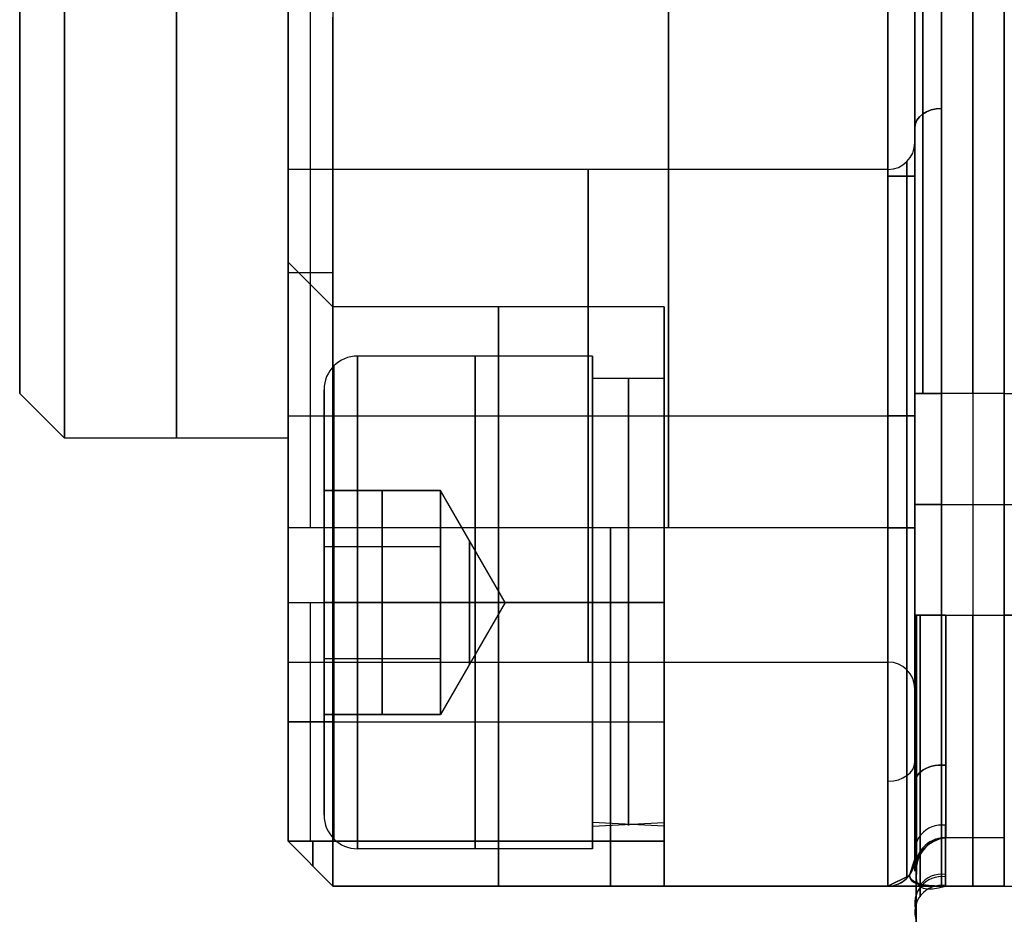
# Model space of a CAD drawing. Extents: x -34 to 105, y -36 to 75.
# Tile 2 of 28: x -5 to 6, y -30 to -20. Entities that reach past the tile are written whole.
import ezdxf

# ---------------------------------------------------------------- set-up
doc = ezdxf.new("R2010")
doc.units = 0
doc.layers.add('DEFAULT', color=7, linetype='CONTINUOUS')

msp = doc.modelspace()

# ---------------------------------------------------------------- linework, layer by layer
at = {"layer": 'DEFAULT'}
for p, q in [((1.85, -26, -30), (1.85, 26, -30)), ((1.85, 26, 30), (1.85, -26, 30)), ((-2.4, -26, -29.5), (-2.4, 12.7, -29.5)), ((-2.15, -26, -29.75), (-2.15, 12.7, -29.75)), ((-1.9, 12.7, -30), (-1.9, -26, -30)), ((-5.4, -24.5), (-5.4, -14.5)), ((4.3, -18.145, -30), (4.3, -26, -30)), ((4.3, -26, 30), (4.3, -18.145, 30)), ((4.6, -18.145, 29.7), (4.6, -26, 29.7)), ((4.6, -26, -29.7), (4.6, -18.145, -29.7)), ((-2.4, -20.3, 29.5), (-2.4, -26, 29.5)), ((-2.15, -26, 29.75), (-2.15, -20.3, 29.75)), ((-1.9, -26, 30), (-1.9, -20.3, 30)), ((4.6, -21.841, 23.827), (4.6, -20.354, 23.827)), ((4.6, -21.841, -23.827), (4.6, -20.354, -23.827)), ((4.3, -21.999, -24.749), (-2.4, -21.999, -24.749)), ((4.3, -21.999, 24.749), (-2.4, -21.999, 24.749)), ((-1.9, -23.533, -16.5), (-2.4, -23.033, -16.5)), ((-2.4, -23.15, 29.5), (-1.9, -23.15, 30)), ((1.8, -23.533, -16.5), (-1.9, -23.533, -16.5)), ((1.8, -23.533, -16.5), (1.8, -24.933, -16.5)), ((1, -24.083, -16.5), (-1.625, -24.083, -16.5)), ((4.6, -23.989, 20.331), (4.6, -23.989, 21.794)), ((4.6, -23.989, 27.703), (4.6, -23.989, 29.7)), ((4.6, -23.989, -29.7), (4.6, -23.989, -27.703)), ((4.6, -23.989, -21.794), (4.6, -23.989, -20.331)), ((1.8, -24.333, -16.5), (1, -24.333, -16.5)), ((-5.4, -24.5), (-4.9, -25)), ((-2, -25.583, -16.5), (-2, -24.458, -16.5)), ((4.6, -26.975, 20.3), (4.6, -24.5, 20.3)), ((4.6, -24.5, -20.3), (4.6, -26.975, -20.3)), ((4.9, -24.5, 20), (4.9, -26.975, 20)), ((4.9, -26.975, -20), (4.9, -24.5, -20)), ((5.6, -24.5, -20), (4.9, -24.5, -20)), ((5.6, -24.5, 20), (4.9, -24.5, 20)), ((5.25, -24.5, -20), (5.25, -26.975, -20)), ((5.25, -24.5, 20), (5.25, -26.975, 20)), ((5.6, -24.5, -20), (83.6, -24.5, -20)), ((5.6, -24.5, -20), (5.6, -26.975, -20)), ((5.6, -24.5, 20), (83.6, -24.5, 20)), ((5.6, -26.975, 20), (5.6, -24.5, 20)), ((5.6, -26.975, -20), (5.6, -24.5, -20)), ((5.6, -24.5, 20), (5.6, -26.975, 20)), ((-2.4, -24.749, -21.999), (4.3, -24.749, -21.999)), ((-2.4, -24.749, 27.499), (4.3, -24.749, 27.499)), ((-2.4, -24.749, 21.999), (4.3, -24.749, 21.999)), ((-2.4, -24.749, -27.499), (4.3, -24.749, -27.499)), ((-2.4, -25), (-4.9, -25)), ((-2.4, -29.5), (-2.4, -25)), ((-2, -25.583, -15.778), (-2, -25.583, -17.222)), ((-2, -26.833, -15.057), (-2, -25.583, -15.778)), ((-2, -25.583, -15.778), (-0.7, -25.583, -15.778)), ((-0.7, -25.583, -17.222), (-2, -25.583, -17.222)), ((-2, -25.583, -17.222), (-2, -26.833, -17.943)), ((-2, -25.583, -16.5), (-0.7, -25.583, -16.5)), ((-1.35, -26.833, -15.057), (-1.35, -25.583, -15.778)), ((-1.35, -25.583, -17.222), (-1.35, -26.833, -17.943)), ((-1.35, -25.583, -15.778), (-1.35, -25.583, -17.222)), ((0.022, -26.833, -16.5), (-0.7, -25.583, -16.5)), ((-0.7, -25.583, -15.778), (-0.7, -26.833, -15.057)), ((-0.7, -26.833, -17.943), (-0.7, -25.583, -17.222)), ((-0.7, -25.583, -17.222), (-0.7, -25.583, -15.778)), ((4.9, -25.738, -20), (5.6, -25.738, -20)), ((4.9, -25.738, 20), (5.6, -25.738, 20)), ((5.6, -25.738, -20), (83.6, -25.738, -20)), ((5.6, -25.738, 20), (83.6, -25.738, 20)), ((-1.9, -26, -30), (-2.4, -26, -29.5)), ((-1.9, -26, 30), (-2.4, -26, 29.5)), ((4.3, -26, -30), (-1.9, -26, -30)), ((4.3, -26, 30), (-1.9, -26, 30)), ((-2, -26.208, -15.417), (-0.7, -26.208, -15.417)), ((-2, -26.208, -17.583), (-0.7, -26.208, -17.583)), ((-2.4, -29.5, -12.7), (-2.4, -26.833, -12.7)), ((-2.4, -26.833, -20.3), (-2.4, -29.5, -20.3)), ((-2.4, -26.833, -20.3), (-1.9, -26.833, -19.8)), ((-2.4, -26.833, -12.7), (-1.9, -26.833, -13.2)), ((-2.15, -29.5, -20.05), (-2.15, -26.833, -20.05)), ((-2.15, -29.5, -12.95), (-2.15, -26.833, -12.95)), ((-0.7, -26.833, -15.057), (-2, -26.833, -15.057)), ((-2, -28.083, -15.778), (-2, -26.833, -15.057)), ((-0.7, -26.833, -17.943), (-2, -26.833, -17.943)), ((-2, -26.833, -17.943), (-2, -28.083, -17.222)), ((-2, -26.833, -14.125), (-2, -26.833, -15.057)), ((-2, -26.833, -17.943), (-2, -26.833, -18.875)), ((-1.9, -26.833, -19.8), (-1.9, -29.5, -19.8)), ((-1.9, -29.5, -13.2), (-1.9, -26.833, -13.2)), ((-1.9, -26.833, -19.8), (1.8, -26.833, -19.8)), ((-1.9, -26.833, -13.2), (1.8, -26.833, -13.2)), ((1, -26.833, -19.25), (-1.625, -26.833, -19.25)), ((-1.625, -26.833, -13.75), (1, -26.833, -13.75)), ((-1.35, -28.083, -15.778), (-1.35, -26.833, -15.057)), ((-1.35, -26.833, -17.943), (-1.35, -28.083, -17.222)), ((0.022, -26.833, -16.5), (-0.7, -26.833, -15.25)), ((0.022, -26.833, -16.5), (-0.7, -26.833, -17.75)), ((0.022, -26.833, -16.5), (-0.7, -28.083, -16.5)), ((-0.7, -26.833, -15.057), (-0.7, -28.083, -15.778)), ((-0.7, -28.083, -17.222), (-0.7, -26.833, -17.943)), ((-0.05, -29.5, -19.8), (-0.05, -26.833, -19.8)), ((-0.05, -26.833, -13.2), (-0.05, -29.5, -13.2)), ((1.8, -26.833, -19), (1, -26.833, -19)), ((1, -26.833, -14), (1.8, -26.833, -14)), ((1.8, -26.766, -19.799), (1.8, -26.766, -18.399)), ((1.8, -26.766, -14.601), (1.8, -26.766, -13.201)), ((1.8, -26.833, -19.8), (1.8, -29.5, -19.8)), ((1.8, -29.5, -13.2), (1.8, -26.833, -13.2)), ((4.6, -26.975, -20.3), (4.619, -26.975, -20.406)), ((4.619, -26.975, 20.406), (4.6, -26.975, 20.3)), ((4.9, -26.975, -20), (5.6, -26.975, -20)), ((4.9, -26.975, 20), (5.6, -26.975, 20)), ((5.6, -26.975, -20), (83.6, -26.975, -20)), ((83.6, -26.975, 20), (5.6, -26.975, 20)), ((-2.4, -27.499, -24.749), (4.3, -27.499, -24.749)), ((-2.4, -27.499, 24.749), (4.3, -27.499, 24.749)), ((-2, -27.458, -15.417), (-0.7, -27.458, -15.417)), ((-2, -27.458, -17.583), (-0.7, -27.458, -17.583)), ((5.6, -30), (5.6, -27.4)), ((4.6, -29.736, 23.827), (4.6, -27.656, 23.827)), ((4.6, -29.736, -23.827), (4.6, -27.656, -23.827)), ((-2, -28.083, -17.222), (-2, -28.083, -15.778)), ((-0.7, -28.083, -15.778), (-2, -28.083, -15.778)), ((-0.7, -28.083, -17.222), (-2, -28.083, -17.222)), ((-2, -29.208, -16.5), (-2, -28.083, -16.5)), ((-2, -28.083, -16.5), (-0.7, -28.083, -16.5)), ((-1.35, -28.083, -17.222), (-1.35, -28.083, -15.778)), ((-0.7, -28.083, -15.778), (-0.7, -28.083, -17.222)), ((-1.9, -28.166, -19.8), (-2.4, -28.166, -20.3)), ((-2.4, -28.166, -12.7), (-1.9, -28.166, -13.2)), ((-1.9, -28.166, -19.8), (1.8, -28.166, -19.8)), ((-1.9, -28.166, -13.2), (1.8, -28.166, -13.2)), ((1.8, -28.733, -16.5), (1.8, -30, -16.5)), ((1, -29.333, -16.5), (1.8, -29.29, -16.038)), ((1.8, -29.333, -16.5), (1, -29.29, -16.962)), ((4.945, -29.465, 17.762), (4.9, -29.462, 17.762)), ((5.6, -29.462, -17.762), (4.9, -29.462, -17.762)), ((5.6, -29.462, 17.762), (4.9, -29.462, 17.762)), ((-2.4, -29.5, 26), (-2.4, -29.5, -12.7)), ((-2.4, -29.5, -20.3), (-2.4, -29.5, -26)), ((-1.9, -30, -26), (-2.4, -29.5, -26)), ((-1.9, -30, -20.3), (-2.4, -29.5, -20.3)), ((-1.9, -29.5, -19.8), (-2.4, -29.5, -20.3)), ((-2.4, -29.5, -12.7), (-1.9, -29.5, -13.2)), ((-1.9, -30, 26), (-2.4, -29.5, 26)), ((-2.4, -29.5, -12.7), (-1.9, -30, -12.7)), ((-2.4, -29.5, -23.15), (-1.9, -30, -23.15)), ((-2.4, -29.5, 6.65), (-1.9, -30, 6.65)), ((1.8, -29.5, -19.8), (-1.9, -29.5, -19.8)), ((-1.9, -29.5, -13.2), (1.8, -29.5, -13.2)), ((1, -29.583, -16.5), (-1.625, -29.583, -16.5)), ((4.539, -29.882, 17.954), (4.6, -29.7, 26)), ((4.6, -29.7, -26), (4.539, -29.882, -17.954)), ((4.6, -29.7, 26), (4.6, -29.834, 17.954)), ((4.6, -29.834, -17.954), (4.6, -29.7, -26)), ((-2.15, -29.75, -26), (-2.15, -29.75, -20.3)), ((-2.15, -29.75, -12.7), (-2.15, -29.75, 26)), ((4.3, -30, 26), (4.539, -29.882, 17.954)), ((4.539, -29.882, -17.954), (4.3, -30, -26)), ((-1.9, -30, -26), (-1.9, -30, -20.3)), ((-1.9, -30, -12.7), (-1.9, -30, 26)), ((4.3, -30, -26), (-1.9, -30, -26)), ((-1.9, -30, -12.7), (1.8, -30, -12.7)), ((4.3, -30, 26), (-1.9, -30, 26)), ((1.8, -30, -20.3), (-1.9, -30, -20.3)), ((-1.9, -30), (5.6, -30)), ((1.8, -30, -12.7), (1.8, -30, -20.3)), ((1.85, -30, 26), (1.85, -30, -26)), ((4.475, -30, 17.954), (4.3, -30, 26)), ((4.3, -30, -26), (4.475, -30, -17.954)), ((4.9, -30, -7.5), (4.762, -29.996, -9.883)), ((4.762, -29.996, 9.883), (4.9, -30, 7.5)), ((5.6, -30, 7.5), (4.9, -30, 7.5)), ((4.9, -30, -7.5), (5.6, -30, -7.5)), ((5.6, -30), (83.6, -30)), ((5.6, -30, -7.5), (5.6, -30, 7.5))]:
    msp.add_line(p, q, dxfattribs=at)
at = {"layer": 'DEFAULT', "extrusion": (1, -1.0842e-19, 2.01358e-20)}
for start, end in [(180, 0), (0, 180)]:
    msp.add_arc((0, 0, -3.65), 25, start, end, dxfattribs=at)
at = {"layer": 'DEFAULT', "extrusion": (1, 8.88178e-18, 1.22614e-49)}
msp.add_arc((0, 0, -2.4), 25, 180, 0, dxfattribs=at)
at = {"layer": 'DEFAULT', "extrusion": (1, -8.88178e-18, -8.58295e-49)}
msp.add_arc((0, 0, -2.4), 25, 0, 180, dxfattribs=at)
at = {"layer": 'DEFAULT', "extrusion": (1, 0, 1.81261e-17)}
msp.add_arc((0, 0, -5.4), 24.5, 90, 270, dxfattribs=at)
at = {"layer": 'DEFAULT', "extrusion": (1, 0, 0)}
for centre, radius, start, end in [((0, 0, 5.6), 27.4, 90, 270), ((-24.5, -24.5, 4.9), 4.5, 360, 90), ((-24.5, 24.5, 4.9), 4.5, 270, 0), ((-24.5, -24.5, 5.25), 4.5, 0, 90), ((-24.5, 24.5, 5.25), 4.5, 270, 0), ((-24.5, 24.5, 4.688), 4.412, 270, 0), ((-24.749, -24.749, 0.95), 2.75, 0, 180), ((-24.749, 24.749, 0.95), 2.75, 0, 180), ((-24.749, 24.749, 0.95), 2.75, 180, 0), ((-24.749, -24.749, 0.95), 2.75, 180, 0), ((-24.749, -24.749, 4.3), 2.75, 0, 90), ((-24.749, 24.749, 4.3), 2.75, 360, 90), ((-24.749, 24.749, 4.3), 2.75, 270, 0), ((-24.749, -24.749, 4.3), 2.75, 270, 0), ((-26.833, -16.5, -0.05), 3.3, 270, 90), ((-26.833, -16.5, 1.8), 3.3, 270, 90), ((-26.833, -16.5, -1.89), 2.64, 270, 90), ((-26.833, -16.5, -0.313), 2.75, 270, 90), ((-26.833, -16.5, 1), 2.75, 270, 90), ((-26.833, -16.5, -2), 2.375, 270, 90), ((-26.833, -16.5, 1), 2.5, 270, 90), ((-26.833, -16.5, 1.4), 2.5, 270, 90), ((-26.833, -16.5, 1.8), 2.5, 270, 90), ((-24.749, 24.749, 4.3), 2.75, 180, 270), ((-24.749, -24.749, 4.3), 2.75, 180, 270), ((-24.749, 24.749, 4.512), 2.838, 90, 270), ((-26.833, -16.5, 5.6), 1.9, 270, 90), ((-26, -26, 1.2), 4, 180, 270), ((-26, 26, 1.2), 4, 90, 180), ((-26, -26, 4.3), 4, 180, 270), ((-26, 26, 4.3), 4, 90, 180), ((-26, -26, 4.512), 3.912, 180, 270), ((-26.833, -16.5, -0.376), 0.689, 270, 90), ((-26.833, -16.5, -2), 2.375, 90, 270), ((-26.833, -16.5, -0.376), 0.689, 90, 270), ((-26.833, -16.5, -0.313), 2.75, 90, 270), ((-26.833, -16.5, 1), 2.75, 90, 270), ((-26.833, -16.5, 1), 2.5, 90, 180), ((-26.833, -16.5, 1), 2.5, 190.6467, 270), ((-26.833, -16.5, 1.4), 2.5, 90, 174.6998), ((-26.833, -16.5, 1.4), 2.5, 185.3002, 270), ((-26.833, -16.5, 1.8), 2.5, 90, 169.3533), ((-26.833, -16.5, 1.8), 2.5, 180, 270), ((-26.833, -16.5, 5.6), 1.9, 90, 270), ((-26.975, -17.5, 4.9), 2.5, 186.007, 270), ((-26.975, 17.5, 4.9), 2.5, 90, 173.993), ((-26.975, -17.5, 5.25), 2.5, 186.007, 270), ((-26.975, 17.5, 5.25), 2.5, 90, 173.993), ((68.056, -7.5, 4.9), 98.056, 180, 186.00703), ((68.056, 7.5, 4.9), 98.056, 173.99297, 180), ((68.056, -7.5, 5.25), 98.056, 180, 186.00703), ((68.056, 7.5, 5.25), 98.056, 173.99297, 180), ((-29.5, -20.3, -2.124), 0.276, 90, 180), ((-29.5, -12.7, -2.124), 0.276, 180, 270), ((-29.5, -12.7, -0.05), 0.5, 180, 270), ((-29.5, -20.3, -0.05), 0.5, 90, 180)]:
    msp.add_arc(centre, radius, start, end, dxfattribs=at)
at = {"layer": 'DEFAULT', "extrusion": (1, -7.10543e-17, 1.42109e-16)}
msp.add_arc((0, 0, -4.9), 25, 90, 180, dxfattribs=at)
at = {"layer": 'DEFAULT', "extrusion": (1, -7.10543e-17, -1.42109e-16)}
msp.add_arc((0, 0, -4.9), 25, 180, 270, dxfattribs=at)
at = {"layer": 'DEFAULT', "extrusion": (1, 2.11781e-13, 1.81583e-13)}
msp.add_arc((-24.5, -24.5, 5.6), 4.5, 0, 90, dxfattribs=at)
at = {"layer": 'DEFAULT', "extrusion": (1, 2.11781e-13, -1.81583e-13)}
msp.add_arc((-24.5, 24.5, 5.6), 4.5, 270, 0, dxfattribs=at)
at = {"layer": 'DEFAULT', "extrusion": (1, -3.18865e-31, -1.97373e-16)}
msp.add_arc((-24.5, -24.5, 5.6), 4.5, 360, 90, dxfattribs=at)
at = {"layer": 'DEFAULT', "extrusion": (1, -1.97373e-16, 0)}
msp.add_arc((-24.5, 24.5, 5.6), 4.5, 270, 0, dxfattribs=at)
at = {"layer": 'DEFAULT', "extrusion": (1, -9.7198e-16, -9.7198e-16)}
msp.add_arc((-24.5, -24.5, 4.688), 4.412, 0, 90, dxfattribs=at)
at = {"layer": 'DEFAULT', "extrusion": (1, -3.61004e-16, 1.49533e-16)}
msp.add_arc((-24.5, 24.5, 4.6), 4.2, 270, 0, dxfattribs=at)
at = {"layer": 'DEFAULT', "extrusion": (1, -1.49533e-16, -3.61004e-16)}
msp.add_arc((-24.5, -24.5, 4.6), 4.2, 0, 90, dxfattribs=at)
at = {"layer": 'DEFAULT', "extrusion": (-2.8618e-14, 0.707107, 0.707107)}
msp.add_arc((-4.9, 30.448), 0.3, 270, 360, dxfattribs=at)
at = {"layer": 'DEFAULT', "extrusion": (8.37599e-15, 0.707107, -0.707107)}
msp.add_arc((-4.9, -30.448), 0.3, 360, 90, dxfattribs=at)
at = {"layer": 'DEFAULT'}
for centre, radius, start, end in [((4.3, -21.699, -24.749), 0.3, 270, 0), ((4.3, -21.699, 24.749), 0.3, 270, 0), ((-1.625, -24.458, -16.5), 0.375, 90, 180), ((4.3, -27.799, 24.749), 0.3, 360, 90), ((4.3, -27.799, -24.749), 0.3, 0, 90), ((-1.625, -29.208, -16.5), 0.375, 180, 270), ((4.3, -29.7, 26), 0.3, 270, 0), ((4.3, -29.7, -26), 0.3, 270, 0), ((4.3, -29.7, 21.977), 0.3, 292.012, 344.2874), ((4.3, -29.7, -21.977), 0.3, 292.012, 344.2874)]:
    msp.add_arc(centre, radius, start, end, dxfattribs=at)
at = {"layer": 'DEFAULT', "extrusion": (1, 2.91206e-16, 2.91206e-16)}
for start, end in [(270, 90), (90, 270)]:
    msp.add_arc((-24.749, 24.749, 4.6), 3.05, start, end, dxfattribs=at)
at = {"layer": 'DEFAULT', "extrusion": (1, -1.45603e-16, -1.45603e-16)}
msp.add_arc((-24.749, -24.749, 4.6), 3.05, 270, 90, dxfattribs=at)
at = {"layer": 'DEFAULT', "extrusion": (1, 1.5647e-16, -1.5647e-16)}
msp.add_arc((-24.749, -24.749, 4.512), 2.838, 270, 90, dxfattribs=at)
at = {"layer": 'DEFAULT', "extrusion": (1, -8.07435e-17, 1.1746e-31)}
msp.add_arc((-24.749, -24.749, -2.4), 2.75, 0, 180, dxfattribs=at)
at = {"layer": 'DEFAULT', "extrusion": (1, -8.07435e-17, 0)}
msp.add_arc((-24.749, 24.749, -2.4), 2.75, 0, 180, dxfattribs=at)
at = {"layer": 'DEFAULT', "extrusion": (1, -8.07435e-17, 9.76837e-32)}
for centre in [(-24.749, 24.749, -2.4), (-24.749, -24.749, -2.4)]:
    msp.add_arc(centre, 2.75, 180, 0, dxfattribs=at)
at = {"layer": 'DEFAULT', "extrusion": (1, -1.5647e-16, -1.5647e-16)}
msp.add_arc((-24.749, 24.749, 4.512), 2.838, 270, 90, dxfattribs=at)
at = {"layer": 'DEFAULT', "extrusion": (0, 1, 0)}
for centre, radius, start, end in [((-4.3, -29.7, -22.073), 0.3, 180, 270), ((-4.3, 29.7, -22.073), 0.3, 90, 180), ((-4.9, 20.3, -25.738), 0.3, 270, 0), ((-4.9, -20.3, -25.738), 0.3, 0, 90), ((-4.9, 20.3, -26.975), 0.3, 270, 0), ((-173.858, 19.599, -30), 169.39, 355.90408, 359.44365), ((-173.86, -19.599, -30), 169.392, 0.55637, 4.09589)]:
    msp.add_arc(centre, radius, start, end, dxfattribs=at)
at = {"layer": 'DEFAULT', "extrusion": (1, -5.48856e-27, 3.96057e-13)}
msp.add_arc((-26.833, -16.5, -2.4), 3.8, 270, 90, dxfattribs=at)
at = {"layer": 'DEFAULT', "extrusion": (1, 0, -3.55204e-13)}
msp.add_arc((-26.833, -16.5, -1.9), 3.3, 270, 90, dxfattribs=at)
at = {"layer": 'DEFAULT', "extrusion": (1, 1.61487e-16, -8.07435e-17)}
msp.add_arc((-26.833, -16.5, -1.625), 2.75, 270, 90, dxfattribs=at)
at = {"layer": 'DEFAULT', "extrusion": (4.73695e-14, 1, 4.73695e-14)}
msp.add_arc((-4.9, 20.3, -24.5), 0.3, 270, 0, dxfattribs=at)
at = {"layer": 'DEFAULT', "extrusion": (1.18424e-14, 1, -1.18424e-14)}
for centre, start, end in [((-4.9, -20.3, -24.5), 360, 90), ((-4.3, -29.7, -26), 180, 270), ((-4.9, -20.3, -26.975), 360, 90)]:
    msp.add_arc(centre, 0.3, start, end, dxfattribs=at)
at = {"layer": 'DEFAULT', "extrusion": (-1.1436e-13, 1, 1.1436e-13)}
msp.add_arc((-4.3, -21.699, -24.749), 0.3, 180, 270, dxfattribs=at)
at = {"layer": 'DEFAULT', "extrusion": (-2.859e-14, 1, -2.859e-14)}
msp.add_arc((-4.3, -27.799, -24.749), 0.3, 90, 180, dxfattribs=at)
at = {"layer": 'DEFAULT', "extrusion": (1, 3.22974e-16, -4.50064e-31)}
msp.add_arc((-24.749, -24.749, 4.3), 2.75, 90, 180, dxfattribs=at)
at = {"layer": 'DEFAULT', "extrusion": (1, -3.22974e-16, 0)}
msp.add_arc((-24.749, 24.749, 4.3), 2.75, 90, 180, dxfattribs=at)
at = {"layer": 'DEFAULT', "extrusion": (-1.18424e-14, 1, -1.18424e-14)}
for centre, start, end in [((-4.3, 27.799, -24.749), 180, 270), ((-4.3, 29.7, -26), 90, 180)]:
    msp.add_arc(centre, 0.3, start, end, dxfattribs=at)
at = {"layer": 'DEFAULT', "extrusion": (-7.73963e-14, 1, -6.55539e-14)}
msp.add_arc((-4.3, 21.699, -24.749), 0.3, 90, 180, dxfattribs=at)
at = {"layer": 'DEFAULT', "extrusion": (1, 1.56691e-30, -6.25881e-16)}
msp.add_arc((-24.749, -24.749, 4.512), 2.838, 90, 270, dxfattribs=at)
at = {"layer": 'DEFAULT', "extrusion": (1, 1.45603e-16, -1.45603e-16)}
msp.add_arc((-24.749, -24.749, 4.6), 3.05, 90, 270, dxfattribs=at)
at = {"layer": 'DEFAULT', "extrusion": (1, -1.16866e-16, 0)}
for start, end in [(270, 90), (90, 270)]:
    msp.add_arc((-26.833, -16.5, 1.8), 1.9, start, end, dxfattribs=at)
at = {"layer": 'DEFAULT', "extrusion": (1, 0, -1.77636e-16)}
msp.add_arc((-26.833, -16.5, -0.7), 1.25, 270, 90, dxfattribs=at)
at = {"layer": 'DEFAULT', "extrusion": (1, 4.10085e-12, 6.55222e-12)}
msp.add_arc((-26, -26, -2.4), 3.5, 180, 270, dxfattribs=at)
at = {"layer": 'DEFAULT', "extrusion": (1, -2.81273e-12, -3.23678e-13)}
msp.add_arc((-26, 26, -2.4), 3.5, 90, 180, dxfattribs=at)
at = {"layer": 'DEFAULT', "extrusion": (1, 3.14732e-12, 1.24106e-12)}
msp.add_arc((-26, -26, -1.9), 4, 180, 270, dxfattribs=at)
at = {"layer": 'DEFAULT', "extrusion": (1, -4.27686e-12, 4.48075e-12)}
msp.add_arc((-26, 26, -1.9), 4, 90, 180, dxfattribs=at)
at = {"layer": 'DEFAULT', "extrusion": (1, -1.09621e-15, 1.09621e-15)}
msp.add_arc((-26, 26, 4.512), 3.912, 90, 180, dxfattribs=at)
at = {"layer": 'DEFAULT', "extrusion": (1, 5.79528e-16, 5.79528e-16)}
msp.add_arc((-26, -26, 4.6), 3.7, 180, 270, dxfattribs=at)
at = {"layer": 'DEFAULT', "extrusion": (1, 5.79528e-16, -5.79528e-16)}
msp.add_arc((-26, 26, 4.6), 3.7, 90, 180, dxfattribs=at)
at = {"layer": 'DEFAULT', "extrusion": (-2.2872e-14, 1, -2.2872e-14)}
msp.add_arc((1.625, -18.875, -26.833), 0.375, 270, 0, dxfattribs=at)
at = {"layer": 'DEFAULT', "extrusion": (5.54968e-15, 1, 5.12937e-14)}
msp.add_arc((1.625, -14.125, -26.833), 0.375, 0, 90, dxfattribs=at)
at = {"layer": 'DEFAULT', "extrusion": (1, 1.68205e-16, -1.92392e-30)}
msp.add_arc((-26.833, -16.5, -1.89), 2.64, 90, 270, dxfattribs=at)
at = {"layer": 'DEFAULT', "extrusion": (1, -1.61487e-16, 8.07435e-17)}
msp.add_arc((-26.833, -16.5, -1.625), 2.75, 90, 270, dxfattribs=at)
at = {"layer": 'DEFAULT', "extrusion": (1, 0, -1.33227e-16)}
msp.add_arc((-26.833, -16.5, -0.7), 1.25, 90, 270, dxfattribs=at)
at = {"layer": 'DEFAULT', "extrusion": (7.68029e-15, 1, -2.09097e-14)}
msp.add_arc((-4.936, -20.342, -26.975), 0.339, 7.1489, 91.4697, dxfattribs=at)
at = {"layer": 'DEFAULT', "extrusion": (1.53606e-14, 1, 4.18195e-14)}
msp.add_arc((-4.936, 20.342, -26.975), 0.339, 268.5303, 352.8511, dxfattribs=at)
at = {"layer": 'DEFAULT', "extrusion": (1, 6.75557e-16, -4.4455e-16)}
msp.add_arc((-26.805, 17.178, 4.6), 3.127, 93.1296, 165.6205, dxfattribs=at)
at = {"layer": 'DEFAULT', "extrusion": (1, 2.57683e-16, 6.92604e-16)}
msp.add_arc((-26.805, -17.178, 4.6), 3.127, 194.3795, 266.8704, dxfattribs=at)
at = {"layer": 'DEFAULT', "extrusion": (1, -2.61742e-15, -3.24867e-15)}
msp.add_arc((-26.975, -17.5, 4.619), 2.906, 186.007, 270, dxfattribs=at)
at = {"layer": 'DEFAULT', "extrusion": (1, 1.93218e-15, -1.4634e-15)}
msp.add_arc((-26.975, 17.5, 4.619), 2.906, 90, 173.993, dxfattribs=at)
at = {"layer": 'DEFAULT', "extrusion": (1, 8.83395e-16, 9.81231e-16)}
msp.add_arc((-26.975, -17.5, 4.66), 2.619, 186.007, 270, dxfattribs=at)
at = {"layer": 'DEFAULT', "extrusion": (1, 8.83395e-16, -9.81231e-16)}
msp.add_arc((-26.975, 17.5, 4.66), 2.619, 90, 173.993, dxfattribs=at)
at = {"layer": 'DEFAULT', "extrusion": (1, 3.43225e-15, 3.41611e-15)}
msp.add_arc((-26.975, -17.5, 4.945), 2.503, 186.007, 270, dxfattribs=at)
at = {"layer": 'DEFAULT', "extrusion": (1, 4.22765e-15, -5.48837e-15)}
msp.add_arc((-26.975, 17.5, 4.945), 2.503, 90, 173.993, dxfattribs=at)
at = {"layer": 'DEFAULT', "extrusion": (1, 3.62245e-14, -1.03404e-13)}
msp.add_arc((-26.975, -17.5, 5.6), 2.5, 186.007, 270, dxfattribs=at)
at = {"layer": 'DEFAULT', "extrusion": (1, 3.67681e-14, 1.02403e-13)}
msp.add_arc((-26.975, 17.5, 5.6), 2.5, 90, 173.993, dxfattribs=at)
at = {"layer": 'DEFAULT', "extrusion": (1, 3.94617e-16, 4.15249e-17)}
msp.add_arc((-26.975, -17.5, 5.6), 2.5, 186.007, 270, dxfattribs=at)
at = {"layer": 'DEFAULT', "extrusion": (1, -5.60438e-31, -3.96796e-16)}
msp.add_arc((-26.975, 17.5, 5.6), 2.5, 90, 173.993, dxfattribs=at)
at = {"layer": 'DEFAULT', "extrusion": (-5.90972e-15, -0.707107, 0.707107)}
msp.add_arc((4.3, -40.47), 0.3, 270, 0, dxfattribs=at)
at = {"layer": 'DEFAULT', "extrusion": (2.61517e-14, 0.707107, 0.707107)}
msp.add_arc((-4.3, 40.47), 0.3, 90, 180, dxfattribs=at)
at = {"layer": 'DEFAULT', "extrusion": (3.07558e-15, 0.743186, -0.669085)}
msp.add_arc((-4.9, -33.855, -8.339), 0.3, 339.3474, 98.6186, dxfattribs=at)
at = {"layer": 'DEFAULT', "extrusion": (2.91728e-14, 0.743186, 0.669085)}
msp.add_arc((-4.9, 33.855, -8.339), 0.3, 261.3814, 20.6526, dxfattribs=at)
at = {"layer": 'DEFAULT', "extrusion": (-5.54027e-14, -0.117712, 0.993048)}
msp.add_arc((4.9, -31.656, -15.459), 0.3, 81.7567, 199.1308, dxfattribs=at)
at = {"layer": 'DEFAULT', "extrusion": (-3.2332e-14, 0.117712, 0.993048)}
msp.add_arc((-4.9, 31.656, 15.459), 0.3, 261.7567, 19.1308, dxfattribs=at)
at = {"layer": 'DEFAULT', "extrusion": (1, 2.08527e-13, 2.2636e-14)}
msp.add_arc((68.056, -7.5, 4.943), 98.059, 186.00703, 186.76008, dxfattribs=at)
at = {"layer": 'DEFAULT', "extrusion": (1, 2.08527e-13, -2.2636e-14)}
msp.add_arc((68.056, 7.5, 4.943), 98.059, 173.23992, 173.99297, dxfattribs=at)
at = {"layer": 'DEFAULT', "extrusion": (8.26389e-14, 0.10465, 0.994509)}
msp.add_arc((-4.94, 31.486, 14.581), 0.33, 276.9579, 13.6947, dxfattribs=at)
at = {"layer": 'DEFAULT', "extrusion": (-7.38442e-15, -0.10465, 0.994509)}
msp.add_arc((4.965, -31.512, -14.581), 0.351, 93.5213, 187.3662, dxfattribs=at)
at = {"layer": 'DEFAULT', "extrusion": (-4.77358e-14, 0.10465, 0.994509)}
msp.add_arc((-4.965, 31.512, 14.581), 0.351, 273.5213, 7.3662, dxfattribs=at)
at = {"layer": 'DEFAULT', "extrusion": (-1.67595e-14, -0.10465, 0.994509)}
msp.add_arc((4.973, -31.518, -14.581), 0.357, 94.5198, 187.5142, dxfattribs=at)
at = {"layer": 'DEFAULT', "extrusion": (1, -2.0828e-13, -2.26092e-14)}
msp.add_arc((68.056, -7.5, 4.66), 98.176, 186.00703, 186.76008, dxfattribs=at)
at = {"layer": 'DEFAULT', "extrusion": (1, -4.16366e-13, 4.6582e-14)}
msp.add_arc((68.056, 7.5, 4.66), 98.176, 173.23992, 173.99297, dxfattribs=at)
at = {"layer": 'DEFAULT', "extrusion": (1, 1.6457e-14, 9.50036e-16)}
msp.add_arc((68.056, -7.5, 4.943), 98.059, 180, 186.00703, dxfattribs=at)
at = {"layer": 'DEFAULT', "extrusion": (1, 1.64661e-14, -7.77412e-16)}
msp.add_arc((68.056, 7.5, 4.943), 98.059, 173.99297, 180, dxfattribs=at)
at = {"layer": 'DEFAULT', "extrusion": (1, 3.288e-15, 1.72519e-16)}
msp.add_arc((68.056, -7.5, 5.6), 98.056, 180, 186.00703, dxfattribs=at)
at = {"layer": 'DEFAULT', "extrusion": (1, 3.288e-15, -1.72519e-16)}
msp.add_arc((68.056, 7.5, 5.6), 98.056, 173.99297, 180, dxfattribs=at)
at = {"layer": 'DEFAULT', "extrusion": (1, 8.00737e-11, 8.5929e-11)}
msp.add_arc((-29.5, -12.7, -1.9), 0.5, 180, 270, dxfattribs=at)
at = {"layer": 'DEFAULT', "extrusion": (1, -3.76388e-11, 3.76459e-11)}
msp.add_arc((-29.5, -20.3, -1.9), 0.5, 90, 180, dxfattribs=at)
at = {"layer": 'DEFAULT', "extrusion": (1, -4.44089e-16, 1.55053e-30)}
msp.add_arc((-29.5, -12.7, 1.8), 0.5, 180, 270, dxfattribs=at)
at = {"layer": 'DEFAULT', "extrusion": (1, 0, 4.44089e-16)}
msp.add_arc((-29.5, -20.3, 1.8), 0.5, 90, 180, dxfattribs=at)
at = {"layer": 'DEFAULT', "extrusion": (1, 6.13506e-17, -6.72305e-16)}
msp.add_arc((68.056, -7.5, 4.66), 98.176, 182.93517, 186.00703, dxfattribs=at)
at = {"layer": 'DEFAULT', "extrusion": (1, 7.91878e-15, -2.89569e-16)}
msp.add_arc((68.056, 7.5, 4.66), 98.176, 173.99297, 180.70036, dxfattribs=at)
at = {"layer": 'DEFAULT', "extrusion": (1, 2.07497e-13, 2.39049e-14)}
msp.add_arc((68.056, -7.5, 4.617), 98.455, 186.00703, 186.76008, dxfattribs=at)
at = {"layer": 'DEFAULT', "extrusion": (1, 2.66647e-13, -3.0824e-14)}
msp.add_arc((68.056, 7.5, 4.617), 98.455, 173.23992, 173.90421, dxfattribs=at)
at = {"layer": 'DEFAULT', "extrusion": (-0.370909, 0.92838, 0.023193)}
msp.add_arc((-137.467, -16.058, -29.843), 144.343, 359.52008, 3.6736, dxfattribs=at)
at = {"layer": 'DEFAULT', "extrusion": (-0.366167, 0.930264, 0.023051)}
msp.add_arc((-156.726, -16.614, -29.875), 163.449, 359.76968, 3.43752, dxfattribs=at)
at = {"layer": 'DEFAULT', "extrusion": (-0.370908, 0.92838, -0.023193)}
msp.add_arc((-137.467, 16.058, -29.843), 144.343, 356.3264, 0.47992, dxfattribs=at)
at = {"layer": 'DEFAULT', "extrusion": (-0.36616, 0.930266, -0.023051)}
msp.add_arc((-156.724, 16.614, -29.875), 163.446, 356.56244, 0.23034, dxfattribs=at)
at = {"layer": 'DEFAULT', "extrusion": (-3.32822e-14, 0.046288, 0.998928)}
msp.add_arc((-4.9, 30.72, 10.642), 0.3, 261.7567, 19.1308, dxfattribs=at)
at = {"layer": 'DEFAULT', "extrusion": (-0.623851, 0.781019, 0.028619)}
msp.add_arc((-94.289, -13.8, -26.731), 109.38, 358.52578, 3.70201, dxfattribs=at)
at = {"layer": 'DEFAULT', "extrusion": (1, 2.99009e-11, -3.15813e-12)}
msp.add_arc((68.056, 7.5, 4.617), 98.455, 173.90421, 173.99297, dxfattribs=at)
at = {"layer": 'DEFAULT', "extrusion": (1, 1.85391e-12, 1.88899e-13)}
msp.add_arc((68.056, -7.5, 4.617), 98.455, 185.75489, 186.00703, dxfattribs=at)
at = {"layer": 'DEFAULT', "extrusion": (1, 5.25531e-15, -3.97919e-16)}
msp.add_arc((68.056, 7.5, 4.617), 98.455, 173.99297, 180.70036, dxfattribs=at)
at = {"layer": 'DEFAULT', "extrusion": (1, 1.13566e-14, 6.61638e-16)}
msp.add_arc((68.056, -7.5, 4.617), 98.455, 179.29964, 185.75489, dxfattribs=at)
at = {"layer": 'DEFAULT', "extrusion": (-6.02056e-15, -0.052083, 0.998643)}
msp.add_arc((4.9, -30.783, -11.034), 0.3, 81.7567, 143.8902, dxfattribs=at)
at = {"layer": 'DEFAULT', "extrusion": (4.76379e-14, -0.046288, 0.998928)}
msp.add_arc((4.9, -30.72, -10.642), 0.3, 137.9401, 199.1308, dxfattribs=at)
at = {"layer": 'DEFAULT', "extrusion": (-1.35609e-14, 0.012223, 0.999925)}
msp.add_arc((4.9, -30.213, -6.668), 0.3, 81.7567, 199.1308, dxfattribs=at)
at = {"layer": 'DEFAULT', "extrusion": (-8.76037e-15, -0.012223, 0.999925)}
msp.add_arc((4.9, -30.213, 6.668), 0.3, 81.7567, 199.1308, dxfattribs=at)
at = {"layer": 'DEFAULT', "extrusion": (0.06425, -2.11428e-11, 0.997934)}
msp.add_arc((-29.7, -5.324, -12.323), 0.3, 202.313, 204.5162, dxfattribs=at)
at = {"layer": 'DEFAULT', "extrusion": (-0.064249, -3.45328e-11, 0.997934)}
msp.add_arc((29.7, 5.324, 12.323), 0.3, 22.3139, 24.517, dxfattribs=at)
at = {"layer": 'DEFAULT', "extrusion": (1, -3.59492e-14, -4.15928e-16)}
msp.add_arc((68.056, -7.5, 4.66), 98.176, 179.29964, 182.93517, dxfattribs=at)
at = {"layer": 'DEFAULT', "extrusion": (1, -2.42447e-13, 2.22282e-15)}
msp.add_arc((68.056, -7.5, 4.943), 98.059, 179.29964, 180, dxfattribs=at)
at = {"layer": 'DEFAULT', "extrusion": (1, -2.42447e-13, -2.22282e-15)}
msp.add_arc((68.056, 7.5, 4.943), 98.059, 180, 180.70036, dxfattribs=at)

doc.saveas('drawing.dxf')
